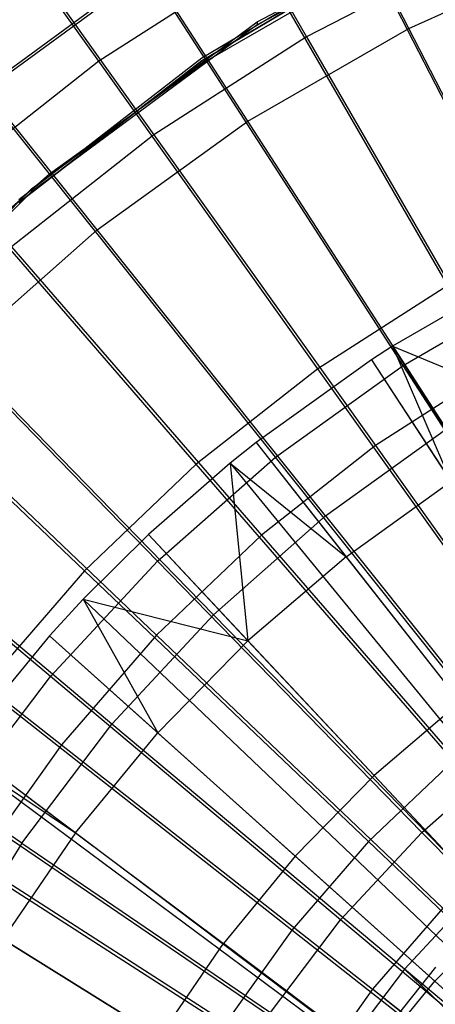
# Model space of a CAD drawing. Extents: x 0.1 to 16.1, y -7.1 to 6.9.
# Tile 59 of 118: x 6.364 to 6.94, y 0.839 to 2.202. Entities that reach past the tile are written whole.
import ezdxf

# ---------------------------------------------------------------- set-up
doc = ezdxf.new("R2010")
doc.units = 0
doc.header["$LTSCALE"] = 2.54
doc.layers.get('0').update_dxf_attribs({"color": 13, "linetype": 'CONTINUOUS'})

# ---------------------------------------------------------------- blocks, each defined once
blk = doc.blocks.new('DROPS_WOOD_A_PM_STL')
at = {"color": 0}
for p, q in [((6.903, 2.19, 13.3215), (6.6837, 2.6176, 13.0239)), ((6.903, 2.19, 13.3215), (6.6837, 2.6176, 13.0239)), ((6.6228, 2.145, 3.0613), (6.3654, 2.5437, 3.3684)), ((6.6228, 2.145, 3.0613), (6.3654, 2.5437, 3.3684)), ((6.6803, 2.0614, 13.3216), (6.4195, 2.465, 13.0239)), ((6.6803, 2.0614, 13.3216), (6.4195, 2.465, 13.0239)), ((6.6928, 2.199, 218.7233), (7.036, 2.3812, 218.7232)), ((6.6928, 2.199, 218.7233), (7.036, 2.3812, 218.7232)), ((7.036, 2.3773, 211.1232), (6.6928, 2.1951, 211.1233)), ((7.036, 2.3773, 211.1232), (6.6928, 2.1951, 211.1233)), ((6.4054, 1.9887, 3.0614), (6.1096, 2.3598, 3.3684)), ((6.4054, 1.9887, 3.0614), (6.1096, 2.3598, 3.3684)), ((6.6208, 2.331, 218.7233), (6.297, 2.0937, 218.7234)), ((6.6208, 2.331, 218.7233), (6.297, 2.0937, 218.7234)), ((6.297, 2.0897, 211.1234), (6.6208, 2.327, 211.1233)), ((6.297, 2.0897, 211.1234), (6.6208, 2.327, 211.1233)), ((6.8914, 2.3124, 218.7233), (6.6162, 2.1488, 218.7234)), ((6.8914, 2.3086, 211.4033), (6.6162, 2.145, 211.4034)), ((6.6162, 2.145, 211.3234), (6.8914, 2.3086, 211.3233)), ((6.8914, 2.3086, 211.4033), (6.6162, 2.145, 211.4034)), ((6.6162, 2.145, 211.3234), (6.8914, 2.3086, 211.3233)), ((6.903, 2.19, 13.3215), (7.1374, 2.2957, 13.3215)), ((6.903, 2.19, 13.3215), (7.1374, 2.2957, 13.3215)), ((6.4714, 1.9112, 13.3217), (6.1717, 2.2869, 13.024)), ((6.4714, 1.9112, 13.3217), (6.1717, 2.2869, 13.024)), ((6.6228, 2.145, 3.0613), (6.8547, 2.2789, 3.0612)), ((6.6228, 2.145, 3.0613), (6.8547, 2.2789, 3.0612)), ((7.0836, 1.8323, 2.801), (6.8547, 2.2789, 3.0612)), ((7.0836, 1.8323, 2.801), (6.8547, 2.2789, 3.0612)), ((6.3805, 1.9677, 218.7235), (6.6928, 2.199, 218.7233)), ((6.3805, 1.9677, 218.7235), (6.6928, 2.199, 218.7233)), ((6.6928, 2.199, 218.7233), (6.6928, 2.1951, 211.1233)), ((6.6928, 2.199, 218.7233), (6.6928, 2.1951, 211.1233)), ((6.6928, 2.1951, 211.1233), (6.3805, 1.9638, 211.1235)), ((6.6928, 2.1951, 211.1233), (6.3805, 1.9638, 211.1235)), ((6.6803, 2.0614, 13.3216), (6.903, 2.19, 13.3215)), ((6.6803, 2.0614, 13.3216), (6.903, 2.19, 13.3215)), ((7.1343, 1.739, 13.5718), (6.903, 2.19, 13.3215)), ((7.1343, 1.739, 13.5718), (6.903, 2.19, 13.3215)), ((6.6162, 2.1488, 218.7234), (6.3633, 1.9526, 218.7235)), ((6.6162, 2.145, 211.4034), (6.3633, 1.9489, 211.4035)), ((6.3633, 1.9488, 211.3235), (6.6162, 2.145, 211.3234)), ((6.6162, 2.145, 211.4034), (6.3633, 1.9489, 211.4035)), ((6.3633, 1.9488, 211.3235), (6.6162, 2.145, 211.3234)), ((6.4054, 1.9887, 3.0614), (6.6228, 2.145, 3.0613)), ((6.4054, 1.9887, 3.0614), (6.6228, 2.145, 3.0613)), ((6.6162, 2.145, 211.4034), (6.6162, 2.145, 211.3234)), ((6.6162, 2.145, 211.4034), (6.6162, 2.145, 211.3234)), ((6.895, 1.7234, 2.801), (6.6228, 2.145, 3.0613)), ((6.895, 1.7234, 2.801), (6.6228, 2.145, 3.0613)), ((6.4714, 1.9112, 13.3217), (6.6803, 2.0614, 13.3216)), ((6.4714, 1.9112, 13.3217), (6.6803, 2.0614, 13.3216)), ((6.9553, 1.6356, 13.5719), (6.6803, 2.0614, 13.3216)), ((6.9553, 1.6356, 13.5719), (6.6803, 2.0614, 13.3216)), ((6.2047, 1.8115, 3.0614), (6.4054, 1.9887, 3.0614)), ((6.2047, 1.8115, 3.0614), (6.4054, 1.9887, 3.0614)), ((6.7182, 1.5963, 2.8011), (6.4054, 1.9887, 3.0614)), ((6.7182, 1.5963, 2.8011), (6.4054, 1.9887, 3.0614)), ((6.1062, 1.6924, 218.7236), (6.3805, 1.9677, 218.7235)), ((6.1062, 1.6924, 218.7236), (6.3805, 1.9677, 218.7235)), ((6.3805, 1.9638, 211.1235), (6.1062, 1.6885, 211.1236)), ((6.3805, 1.9638, 211.1235), (6.1062, 1.6885, 211.1236)), ((6.3805, 1.9677, 218.7235), (6.3805, 1.9638, 211.1235)), ((6.3805, 1.9677, 218.7235), (6.3805, 1.9638, 211.1235)), ((6.2786, 1.741, 13.3218), (6.4714, 1.9112, 13.3217)), ((6.2786, 1.741, 13.3218), (6.4714, 1.9112, 13.3217)), ((6.7875, 1.515, 13.5719), (6.4714, 1.9112, 13.3217)), ((6.7875, 1.515, 13.5719), (6.4714, 1.9112, 13.3217)), ((7.0203, 1.831, 13.7978), (6.8805, 1.7498, 13.7978)), ((7.0203, 1.831, 13.7978), (6.8805, 1.7498, 13.7978)), ((6.895, 1.7234, 2.801), (7.0836, 1.8323, 2.801)), ((6.895, 1.7234, 2.801), (7.0836, 1.8323, 2.801)), ((6.555, 1.4522, 2.8012), (6.2047, 1.8115, 3.0614)), ((6.555, 1.4522, 2.8012), (6.2047, 1.8115, 3.0614)), ((6.8805, 1.7498, 13.7978), (6.8514, 1.7311, 13.7978)), ((6.8805, 1.7498, 13.7978), (6.8514, 1.7311, 13.7978)), ((6.8805, 1.7498, 13.7978), (7.1152, 1.6534, 13.8889)), ((6.8805, 1.7498, 13.7978), (7.1152, 1.6534, 13.8889)), ((6.8805, 1.7498, 13.7978), (6.9613, 1.5624, 13.8889)), ((6.8805, 1.7498, 13.7978), (6.9613, 1.5624, 13.8889)), ((6.8805, 1.7498, 13.7978), (7.8374, 0.2314, 14.3486)), ((6.8805, 1.7498, 13.7978), (7.8374, 0.2314, 14.3486)), ((6.2786, 1.741, 13.3218), (6.6326, 1.3782, 13.572)), ((6.2786, 1.741, 13.3218), (6.6326, 1.3782, 13.572)), ((6.8514, 1.7311, 13.7978), (6.6918, 1.6168, 13.7979)), ((6.8514, 1.7311, 13.7978), (6.6918, 1.6168, 13.7979)), ((6.7182, 1.5963, 2.8011), (6.895, 1.7234, 2.801)), ((6.7182, 1.5963, 2.8011), (6.895, 1.7234, 2.801)), ((6.8514, 1.7311, 13.7978), (6.9613, 1.5624, 13.8889)), ((6.8514, 1.7311, 13.7978), (6.9613, 1.5624, 13.8889)), ((6.8514, 1.7311, 13.7978), (7.8315, 0.2276, 14.3486)), ((6.8514, 1.7311, 13.7978), (7.8315, 0.2276, 14.3486)), ((7.1795, 1.2829, 2.59), (6.895, 1.7234, 2.801)), ((7.1795, 1.2829, 2.59), (6.895, 1.7234, 2.801)), ((6.7875, 1.515, 13.5719), (6.9553, 1.6356, 13.5719)), ((6.7875, 1.515, 13.5719), (6.9553, 1.6356, 13.5719)), ((6.4069, 1.2926, 2.8012), (6.0226, 1.6152, 3.0615)), ((6.4069, 1.2926, 2.8012), (6.0226, 1.6152, 3.0615)), ((6.6918, 1.6168, 13.7979), (6.6557, 1.588, 13.7979)), ((6.6918, 1.6168, 13.7979), (6.6557, 1.588, 13.7979)), ((6.6918, 1.6168, 13.7979), (6.816, 1.4584, 13.889)), ((6.6918, 1.6168, 13.7979), (6.816, 1.4584, 13.889)), ((6.6918, 1.6168, 13.7979), (7.7993, 0.2045, 14.3486)), ((6.6918, 1.6168, 13.7979), (7.7993, 0.2045, 14.3486)), ((6.555, 1.4522, 2.8012), (6.7182, 1.5963, 2.8011)), ((6.555, 1.4522, 2.8012), (6.7182, 1.5963, 2.8011)), ((7.0451, 1.1863, 2.59), (6.7182, 1.5963, 2.8011)), ((7.0451, 1.1863, 2.59), (6.7182, 1.5963, 2.8011)), ((6.6557, 1.588, 13.7979), (6.5427, 1.4891, 13.7979)), ((6.6557, 1.588, 13.7979), (6.5427, 1.4891, 13.7979)), ((6.6557, 1.588, 13.7979), (6.816, 1.4584, 13.889)), ((6.6557, 1.588, 13.7979), (6.816, 1.4584, 13.889)), ((6.6557, 1.588, 13.7979), (6.6803, 1.3421, 13.889)), ((6.6557, 1.588, 13.7979), (6.6803, 1.3421, 13.889)), ((6.6557, 1.588, 13.7979), (7.792, 0.1987, 14.3486)), ((6.6557, 1.588, 13.7979), (7.792, 0.1987, 14.3486)), ((6.816, 1.4584, 13.889), (6.9613, 1.5624, 13.8889)), ((6.816, 1.4584, 13.889), (6.9613, 1.5624, 13.8889)), ((6.492, 1.2268, 13.5721), (6.1036, 1.5525, 13.3219)), ((6.492, 1.2268, 13.5721), (6.1036, 1.5525, 13.3219)), ((6.7875, 1.515, 13.5719), (6.6326, 1.3782, 13.572)), ((6.7875, 1.515, 13.5719), (6.6326, 1.3782, 13.572)), ((6.7875, 1.515, 13.5719), (7.1171, 1.1018, 13.7725)), ((6.7875, 1.515, 13.5719), (7.1171, 1.1018, 13.7725)), ((6.5427, 1.4891, 13.7979), (6.4524, 1.3997, 13.798)), ((6.5427, 1.4891, 13.7979), (6.4524, 1.3997, 13.798)), ((6.5427, 1.4891, 13.7979), (6.6803, 1.3421, 13.889)), ((6.5427, 1.4891, 13.7979), (6.6803, 1.3421, 13.889)), ((6.5427, 1.4891, 13.7979), (7.7691, 0.1787, 14.3486)), ((6.5427, 1.4891, 13.7979), (7.7691, 0.1787, 14.3486)), ((6.4069, 1.2926, 2.8012), (6.555, 1.4522, 2.8012)), ((6.4069, 1.2926, 2.8012), (6.555, 1.4522, 2.8012)), ((6.9211, 1.0768, 2.5901), (6.555, 1.4522, 2.8012)), ((6.9211, 1.0768, 2.5901), (6.555, 1.4522, 2.8012)), ((6.816, 1.4584, 13.889), (6.6803, 1.3421, 13.889)), ((6.816, 1.4584, 13.889), (6.6803, 1.3421, 13.889)), ((6.816, 1.4584, 13.889), (6.9738, 1.2572, 13.9932)), ((6.816, 1.4584, 13.889), (6.9738, 1.2572, 13.9932)), ((6.4524, 1.3997, 13.798), (6.4054, 1.3489, 13.798)), ((6.4524, 1.3997, 13.798), (6.4054, 1.3489, 13.798)), ((6.4524, 1.3997, 13.798), (6.6803, 1.3421, 13.889)), ((6.4524, 1.3997, 13.798), (6.6803, 1.3421, 13.889)), ((6.4524, 1.3997, 13.798), (6.5553, 1.2144, 13.8891)), ((6.4524, 1.3997, 13.798), (6.5553, 1.2144, 13.8891)), ((6.4524, 1.3997, 13.798), (7.7509, 0.1606, 14.3486)), ((6.4524, 1.3997, 13.798), (7.7509, 0.1606, 14.3486)), ((6.492, 1.2268, 13.5721), (6.6326, 1.3782, 13.572)), ((6.492, 1.2268, 13.5721), (6.6326, 1.3782, 13.572)), ((7.0016, 1, 13.7726), (6.6326, 1.3782, 13.572)), ((7.0016, 1, 13.7726), (6.6326, 1.3782, 13.572)), ((6.3672, 1.062, 13.5722), (5.9483, 1.3475, 13.322)), ((6.3672, 1.062, 13.5722), (5.9483, 1.3475, 13.322)), ((6.4054, 1.3489, 13.798), (6.2808, 1.1972, 13.7981)), ((6.4054, 1.3489, 13.798), (6.2808, 1.1972, 13.7981)), ((6.4054, 1.3489, 13.798), (6.5553, 1.2144, 13.8891)), ((6.4054, 1.3489, 13.798), (6.5553, 1.2144, 13.8891)), ((6.4054, 1.3489, 13.798), (7.7414, 0.1503, 14.3486)), ((6.4054, 1.3489, 13.798), (7.7414, 0.1503, 14.3486)), ((6.6803, 1.3421, 13.889), (6.5553, 1.2144, 13.8891)), ((6.6803, 1.3421, 13.889), (6.5553, 1.2144, 13.8891)), ((6.6803, 1.3421, 13.889), (6.855, 1.1554, 13.9933)), ((6.6803, 1.3421, 13.889), (6.855, 1.1554, 13.9933)), ((6.2754, 1.1191, 2.8013), (6.4069, 1.2926, 2.8012)), ((6.2754, 1.1191, 2.8013), (6.4069, 1.2926, 2.8012)), ((6.8085, 0.9555, 2.5902), (6.4069, 1.2926, 2.8012)), ((6.8085, 0.9555, 2.5902), (6.4069, 1.2926, 2.8012)), ((6.9738, 1.2572, 13.9932), (6.855, 1.1554, 13.9933)), ((6.9738, 1.2572, 13.9932), (6.855, 1.1554, 13.9933)), ((6.3672, 1.062, 13.5722), (6.492, 1.2268, 13.5721)), ((6.3672, 1.062, 13.5722), (6.492, 1.2268, 13.5721)), ((6.4418, 1.0763, 13.8892), (6.5553, 1.2144, 13.8891)), ((6.4418, 1.0763, 13.8892), (6.5553, 1.2144, 13.8891)), ((6.8969, 0.8871, 13.7727), (6.492, 1.2268, 13.5721)), ((6.8969, 0.8871, 13.7727), (6.492, 1.2268, 13.5721)), ((6.7456, 1.0437, 13.9933), (6.5553, 1.2144, 13.8891)), ((6.7456, 1.0437, 13.9933), (6.5553, 1.2144, 13.8891)), ((6.2739, 1.1879, 13.7981), (6.4418, 1.0763, 13.8892)), ((6.2739, 1.1879, 13.7981), (6.4418, 1.0763, 13.8892)), ((6.2739, 1.1879, 13.7981), (7.7148, 0.1178, 14.3486)), ((6.2739, 1.1879, 13.7981), (7.7148, 0.1178, 14.3486)), ((6.2808, 1.1972, 13.7981), (6.4418, 1.0763, 13.8892)), ((6.2808, 1.1972, 13.7981), (6.4418, 1.0763, 13.8892)), ((6.2808, 1.1972, 13.7981), (7.7148, 0.1178, 14.3486)), ((6.2808, 1.1972, 13.7981), (7.7148, 0.1178, 14.3486)), ((6.9211, 1.0768, 2.5901), (7.0451, 1.1863, 2.59)), ((6.9211, 1.0768, 2.5901), (7.0451, 1.1863, 2.59)), ((6.7456, 1.0437, 13.9933), (6.855, 1.1554, 13.9933)), ((6.7456, 1.0437, 13.9933), (6.855, 1.1554, 13.9933)), ((7.0323, 0.966, 14.0864), (6.855, 1.1554, 13.9933)), ((7.0323, 0.966, 14.0864), (6.855, 1.1554, 13.9933)), ((6.7086, 0.8236, 2.5902), (6.2754, 1.1191, 2.8013)), ((6.7086, 0.8236, 2.5902), (6.2754, 1.1191, 2.8013)), ((6.4418, 1.0763, 13.8892), (6.3408, 0.9289, 13.8893)), ((6.4418, 1.0763, 13.8892), (6.3408, 0.9289, 13.8893)), ((6.4418, 1.0763, 13.8892), (6.6463, 0.9228, 13.9934)), ((6.4418, 1.0763, 13.8892), (6.6463, 0.9228, 13.9934)), ((6.8085, 0.9555, 2.5902), (6.9211, 1.0768, 2.5901)), ((6.8085, 0.9555, 2.5902), (6.9211, 1.0768, 2.5901)), ((7.2996, 0.6886, 2.4302), (6.9211, 1.0768, 2.5901)), ((7.2996, 0.6886, 2.4302), (6.9211, 1.0768, 2.5901)), ((6.3672, 1.062, 13.5722), (6.2594, 0.8857, 13.5723)), ((6.3672, 1.062, 13.5722), (6.2594, 0.8857, 13.5723)), ((6.3672, 1.062, 13.5722), (6.8039, 0.7644, 13.7727)), ((6.3672, 1.062, 13.5722), (6.8039, 0.7644, 13.7727)), ((6.7456, 1.0437, 13.9933), (6.6463, 0.9228, 13.9934)), ((6.7456, 1.0437, 13.9933), (6.6463, 0.9228, 13.9934)), ((6.7456, 1.0437, 13.9933), (6.9387, 0.8705, 14.0864)), ((6.7456, 1.0437, 13.9933), (6.9387, 0.8705, 14.0864)), ((6.1699, 1.0352, 13.7982), (7.6937, 0.0869, 14.3487)), ((6.1699, 1.0352, 13.7982), (7.6937, 0.0869, 14.3487)), ((6.8969, 0.8871, 13.7727), (7.0016, 1, 13.7726)), ((6.8969, 0.8871, 13.7727), (7.0016, 1, 13.7726)), ((6.7086, 0.8236, 2.5902), (6.8085, 0.9555, 2.5902)), ((6.7086, 0.8236, 2.5902), (6.8085, 0.9555, 2.5902)), ((7.2238, 0.6069, 2.4302), (6.8085, 0.9555, 2.5902)), ((7.2238, 0.6069, 2.4302), (6.8085, 0.9555, 2.5902)), ((7.0323, 0.966, 14.0864), (6.9387, 0.8705, 14.0864)), ((7.0323, 0.966, 14.0864), (6.9387, 0.8705, 14.0864)), ((6.558, 0.7938, 13.9935), (6.3408, 0.9289, 13.8893)), ((6.558, 0.7938, 13.9935), (6.3408, 0.9289, 13.8893)), ((6.558, 0.7938, 13.9935), (6.6463, 0.9228, 13.9934)), ((6.558, 0.7938, 13.9935), (6.6463, 0.9228, 13.9934)), ((6.8538, 0.7671, 14.0865), (6.6463, 0.9228, 13.9934)), ((6.8538, 0.7671, 14.0865), (6.6463, 0.9228, 13.9934)), ((6.8969, 0.8871, 13.7727), (6.8039, 0.7644, 13.7727)), ((6.8969, 0.8871, 13.7727), (6.8039, 0.7644, 13.7727)), ((6.8558, 0.7839, 13.9748), (6.9405, 0.8901, 13.9747)), ((6.8558, 0.7839, 13.9748), (6.9405, 0.8901, 13.9747)), ((7.2916, 0.5081, 13.9218), (6.8969, 0.8871, 13.7727)), ((7.3146, 0.5367, 13.9217), (6.8969, 0.8871, 13.7727)), ((7.2916, 0.5081, 13.9218), (6.8969, 0.8871, 13.7727)), ((7.3146, 0.5367, 13.9217), (6.8969, 0.8871, 13.7727)), ((6.8538, 0.7671, 14.0865), (6.9387, 0.8705, 14.0864)), ((6.8538, 0.7671, 14.0865), (6.9387, 0.8705, 14.0864)), ((7.1347, 0.6946, 14.1685), (6.9387, 0.8705, 14.0864)), ((7.1347, 0.6946, 14.1685), (6.9387, 0.8705, 14.0864))]:
    blk.add_line(p, q, dxfattribs=at)

msp = doc.modelspace()

# ---------------------------------------------------------------- linework, layer by layer
at = {"color": 0}
for p, q in [((6.5092, 2.6148, 13.2795), (6.7613, 2.1784, 13.5572)), ((6.5092, 2.6148, 13.2795), (6.7613, 2.1784, 13.5572)), ((6.4737, 2.1445, 2.8453), (6.1853, 2.5496, 3.1349)), ((6.4737, 2.1445, 2.8453), (6.1853, 2.5496, 3.1349)), ((6.2577, 2.4532, 13.2796), (6.5501, 2.0427, 13.5573)), ((6.2577, 2.4532, 13.2796), (6.5501, 2.0427, 13.5573)), ((6.9843, 2.2934, 13.5572), (6.7613, 2.1784, 13.5572)), ((6.9843, 2.2934, 13.5572), (6.7613, 2.1784, 13.5572)), ((6.6954, 2.2869, 2.8452), (6.4737, 2.1445, 2.8453)), ((6.6954, 2.2869, 2.8452), (6.4737, 2.1445, 2.8453)), ((6.9567, 1.8342, 2.6047), (6.6954, 2.2869, 2.8452)), ((6.9567, 1.8342, 2.6047), (6.6954, 2.2869, 2.8452)), ((6.7613, 2.1784, 13.5572), (6.5501, 2.0427, 13.5573)), ((6.7613, 2.1784, 13.5572), (6.5501, 2.0427, 13.5573)), ((6.7613, 2.1784, 13.5572), (7.0255, 1.7209, 13.7853)), ((6.7613, 2.1784, 13.5572), (7.0255, 1.7209, 13.7853)), ((6.4737, 2.1445, 2.8453), (6.2666, 1.9816, 2.8454)), ((6.4737, 2.1445, 2.8453), (6.2666, 1.9816, 2.8454)), ((6.7769, 1.7186, 2.6047), (6.4737, 2.1445, 2.8453)), ((6.7769, 1.7186, 2.6047), (6.4737, 2.1445, 2.8453)), ((6.5501, 2.0427, 13.5573), (6.3528, 1.8875, 13.5574)), ((6.5501, 2.0427, 13.5573), (6.3528, 1.8875, 13.5574)), ((6.5501, 2.0427, 13.5573), (6.8566, 1.6124, 13.7854)), ((6.5501, 2.0427, 13.5573), (6.8566, 1.6124, 13.7854)), ((6.6088, 1.5864, 2.6048), (6.2666, 1.9816, 2.8454)), ((6.6088, 1.5864, 2.6048), (6.2666, 1.9816, 2.8454)), ((6.3528, 1.8875, 13.5574), (6.6988, 1.4883, 13.7855)), ((6.3528, 1.8875, 13.5574), (6.6988, 1.4883, 13.7855)), ((6.9567, 1.8342, 2.6047), (6.7769, 1.7186, 2.6047)), ((6.9567, 1.8342, 2.6047), (6.7769, 1.7186, 2.6047)), ((6.4541, 1.4389, 2.6049), (6.0758, 1.7997, 2.8455)), ((6.4541, 1.4389, 2.6049), (6.0758, 1.7997, 2.8455)), ((6.7769, 1.7186, 2.6047), (6.6088, 1.5864, 2.6048)), ((6.7769, 1.7186, 2.6047), (6.6088, 1.5864, 2.6048)), ((7.092, 1.2759, 2.4153), (6.7769, 1.7186, 2.6047)), ((7.092, 1.2759, 2.4153), (6.7769, 1.7186, 2.6047)), ((7.0255, 1.7209, 13.7853), (6.8566, 1.6124, 13.7854)), ((7.0255, 1.7209, 13.7853), (6.8566, 1.6124, 13.7854)), ((6.1712, 1.7143, 13.5575), (6.5536, 1.3498, 13.7855)), ((6.1712, 1.7143, 13.5575), (6.5536, 1.3498, 13.7855)), ((6.8566, 1.6124, 13.7854), (6.6988, 1.4883, 13.7855)), ((6.8566, 1.6124, 13.7854), (6.6988, 1.4883, 13.7855)), ((6.8566, 1.6124, 13.7854), (7.1744, 1.1662, 13.9618)), ((6.8566, 1.6124, 13.7854), (7.1744, 1.1662, 13.9618)), ((6.6088, 1.5864, 2.6048), (6.4541, 1.4389, 2.6049)), ((6.6088, 1.5864, 2.6048), (6.4541, 1.4389, 2.6049)), ((6.9646, 1.1757, 2.4154), (6.6088, 1.5864, 2.6048)), ((6.9646, 1.1757, 2.4154), (6.6088, 1.5864, 2.6048)), ((6.0068, 1.5246, 13.5576), (6.4221, 1.1981, 13.7856)), ((6.0068, 1.5246, 13.5576), (6.4221, 1.1981, 13.7856)), ((6.6988, 1.4883, 13.7855), (6.5536, 1.3498, 13.7855)), ((6.6988, 1.4883, 13.7855), (6.5536, 1.3498, 13.7855)), ((6.6988, 1.4883, 13.7855), (7.0576, 1.0744, 13.9619)), ((6.6988, 1.4883, 13.7855), (7.0576, 1.0744, 13.9619)), ((6.4541, 1.4389, 2.6049), (6.3141, 1.2773, 2.6049)), ((6.4541, 1.4389, 2.6049), (6.3141, 1.2773, 2.6049)), ((6.8473, 1.0639, 2.4154), (6.4541, 1.4389, 2.6049)), ((6.8473, 1.0639, 2.4154), (6.4541, 1.4389, 2.6049)), ((6.5536, 1.3498, 13.7855), (6.4221, 1.1981, 13.7856)), ((6.5536, 1.3498, 13.7855), (6.4221, 1.1981, 13.7856)), ((6.5536, 1.3498, 13.7855), (6.95, 0.9719, 13.9619)), ((6.5536, 1.3498, 13.7855), (6.95, 0.9719, 13.9619)), ((6.7411, 0.9414, 2.4155), (6.3141, 1.2773, 2.6049)), ((6.7411, 0.9414, 2.4155), (6.3141, 1.2773, 2.6049)), ((6.4221, 1.1981, 13.7856), (6.3057, 1.0346, 13.7857)), ((6.4221, 1.1981, 13.7856), (6.3057, 1.0346, 13.7857)), ((6.4221, 1.1981, 13.7856), (6.8527, 0.8596, 13.962)), ((6.4221, 1.1981, 13.7856), (6.8527, 0.8596, 13.962)), ((6.9646, 1.1757, 2.4154), (6.8473, 1.0639, 2.4154)), ((6.9646, 1.1757, 2.4154), (6.8473, 1.0639, 2.4154)), ((6.6471, 0.8094, 2.4156), (6.1901, 1.1032, 2.605)), ((6.6471, 0.8094, 2.4156), (6.1901, 1.1032, 2.605)), ((6.8473, 1.0639, 2.4154), (6.7411, 0.9414, 2.4155)), ((6.8473, 1.0639, 2.4154), (6.7411, 0.9414, 2.4155)), ((7.2518, 0.6781, 2.2789), (6.8473, 1.0639, 2.4154)), ((7.2518, 0.6781, 2.2789), (6.8473, 1.0639, 2.4154)), ((6.3057, 1.0346, 13.7857), (6.7666, 0.7386, 13.9621)), ((6.3057, 1.0346, 13.7857), (6.7666, 0.7386, 13.9621)), ((6.95, 0.9719, 13.9619), (6.8527, 0.8596, 13.962)), ((6.95, 0.9719, 13.9619), (6.8527, 0.8596, 13.962)), ((6.7411, 0.9414, 2.4155), (6.6471, 0.8094, 2.4156)), ((6.7411, 0.9414, 2.4155), (6.6471, 0.8094, 2.4156)), ((7.1805, 0.5958, 2.279), (6.7411, 0.9414, 2.4155)), ((7.1805, 0.5958, 2.279), (6.7411, 0.9414, 2.4155)), ((6.8527, 0.8596, 13.962), (6.7666, 0.7386, 13.9621)), ((6.8527, 0.8596, 13.962), (6.7666, 0.7386, 13.9621)), ((7.2916, 0.5082, 14.0851), (6.8527, 0.8596, 13.962)), ((7.2946, 0.5121, 14.0851), (6.8527, 0.8596, 13.962)), ((7.2946, 0.5121, 14.0851), (6.8527, 0.8596, 13.962)), ((7.2916, 0.5082, 14.0851), (6.8527, 0.8596, 13.962))]:
    msp.add_line(p, q, dxfattribs=at)

# ---------------------------------------------------------------- block references
msp.add_blockref('DROPS_WOOD_A_PM_STL', (0, 0), dxfattribs=at)

doc.saveas('drawing.dxf')
